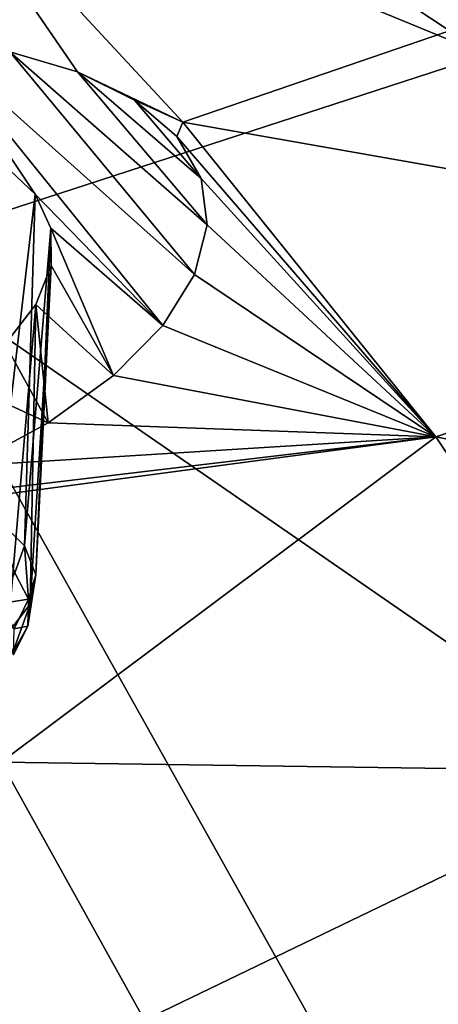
# Model space of a CAD drawing. Header units: metres. Extents: x -92 to 264, y -100 to 50.
# Tile 192 of 256: x 226.11 to 227.66, y -6.89 to -3.24. Entities that reach past the tile are written whole.
import ezdxf

# ---------------------------------------------------------------- set-up
doc = ezdxf.new("R2010")
doc.units = ezdxf.units.M
doc.layers.add('solid_21062050_01', color=7, linetype='CONTINUOUS')

msp = doc.modelspace()

# ---------------------------------------------------------------- linework, layer by layer
at = {"layer": 'solid_21062050_01'}
for points in [[(222.531616, 0.142606, 197.301392), (220.725784, -0.453374, 198.958267), (227.837891, -3.372804, 201.82547)], [(222.531616, 0.142606, 197.301392), (227.837891, -3.372804, 201.82547), (229.899811, -2.58512, 199.635849)], [(220.725784, -0.453374, 198.958267), (225.595398, -4.101642, 203.851639), (227.837891, -3.372804, 201.82547)], [(226.714569, -3.622846, 141.186829), (225.69902, -2.528923, 138.718719), (228.600296, -2.975806, 140.741348)], [(226.324738, -3.435525, 140.679779), (225.69902, -2.528923, 138.718719), (226.714569, -3.622846, 141.186829)], [(226.324738, -3.435525, 140.679779), (226.074188, -3.362236, 140.44281), (225.69902, -2.528923, 138.718719)], [(226.714569, -3.622846, 141.186829), (228.600296, -2.975806, 140.741348), (229.614456, -4.132932, 143.298721)], [(226.757568, -4.186767, 142.273911), (225.784027, -3.316839, 140.24324), (226.074188, -3.362236, 140.44281)], [(226.640671, -4.375297, 142.58934), (225.784027, -3.316839, 140.24324), (226.757568, -4.186767, 142.273911)], [(226.167252, -3.889399, 141.481598), (225.784027, -3.316839, 140.24324), (226.640671, -4.375297, 142.58934)], [(226.054291, -3.781225, 141.23201), (225.784027, -3.316839, 140.24324), (226.167252, -3.889399, 141.481598)], [(227.837891, -3.372804, 201.82547), (225.595398, -4.101642, 203.851639), (231.073044, -7.880507, 207.971664)], [(226.804932, -4.003266, 141.942978), (226.074188, -3.362236, 140.44281), (226.324738, -3.435525, 140.679779)], [(226.757568, -4.186767, 142.273911), (226.074188, -3.362236, 140.44281), (226.804932, -4.003266, 141.942978)], [(226.535965, -3.541551, 140.963165), (226.324738, -3.435525, 140.679779), (226.714569, -3.622846, 141.186829)], [(226.78273, -3.831131, 141.607758), (226.324738, -3.435525, 140.679779), (226.535965, -3.541551, 140.963165)], [(226.804932, -4.003266, 141.942978), (226.324738, -3.435525, 140.679779), (226.78273, -3.831131, 141.607758)], [(226.692337, -3.676151, 141.279007), (226.535965, -3.541551, 140.963165), (226.714569, -3.622846, 141.186829)], [(226.78273, -3.831131, 141.607758), (226.535965, -3.541551, 140.963165), (226.692337, -3.676151, 141.279007)], [(226.692337, -3.676151, 141.279007), (226.714569, -3.622846, 141.186829), (227.652573, -4.788594, 143.761826)], [(227.652573, -4.788594, 143.761826), (226.714569, -3.622846, 141.186829), (229.614456, -4.132932, 143.298721)], [(226.78273, -3.831131, 141.607758), (226.692337, -3.676151, 141.279007), (227.652573, -4.788594, 143.761826)], [(226.054291, -3.781225, 141.23201), (226.167252, -3.889399, 141.481598), (226.025665, -5.091747, 140.821228)], [(226.804932, -4.003266, 141.942978), (226.78273, -3.831131, 141.607758), (227.652573, -4.788594, 143.761826)], [(226.167252, -3.889399, 141.481598), (226.128235, -5.192049, 141.084396), (226.025665, -5.091747, 140.821228)], [(226.167252, -3.889399, 141.481598), (226.225647, -4.014839, 141.743317), (226.128235, -5.192049, 141.084396)], [(226.167252, -3.889399, 141.481598), (226.640671, -4.375297, 142.58934), (226.225647, -4.014839, 141.743317)], [(226.757568, -4.186767, 142.273911), (226.804932, -4.003266, 141.942978), (227.652573, -4.788594, 143.761826)], [(226.225647, -4.014839, 141.743317), (226.170029, -5.299141, 141.361191), (226.128235, -5.192049, 141.084396)], [(226.225647, -4.014839, 141.743317), (226.226746, -4.152886, 142.007629), (226.170029, -5.299141, 141.361191)], [(226.225647, -4.014839, 141.743317), (226.640671, -4.375297, 142.58934), (226.458298, -4.56073, 142.876114)], [(226.225647, -4.014839, 141.743317), (226.458298, -4.56073, 142.876114), (226.226746, -4.152886, 142.007629)], [(225.595398, -4.101642, 203.851639), (223.186951, -4.766902, 205.701218), (228.172287, -8.705172, 210.264084)], [(225.595398, -4.101642, 203.851639), (228.172287, -8.705172, 210.264084), (231.073044, -7.880507, 207.971664)], [(226.226746, -4.152886, 142.007629), (226.149216, -5.408344, 141.639526), (226.170029, -5.299141, 141.361191)], [(226.226746, -4.152886, 142.007629), (226.169708, -4.298182, 142.264511), (226.149216, -5.408344, 141.639526)], [(226.226746, -4.152886, 142.007629), (226.458298, -4.56073, 142.876114), (226.169708, -4.298182, 142.264511)], [(227.652573, -4.788594, 143.761826), (229.614456, -4.132932, 143.298721), (230.526749, -5.364084, 145.97847)], [(226.640671, -4.375297, 142.58934), (226.757568, -4.186767, 142.273911), (227.652573, -4.788594, 143.761826)], [(226.169708, -4.298182, 142.264511), (226.215668, -4.736814, 143.124908), (226.056046, -4.444842, 142.503738)], [(226.169708, -4.298182, 142.264511), (226.056046, -4.444842, 142.503738), (226.066711, -5.514886, 141.907257)], [(226.169708, -4.298182, 142.264511), (226.066711, -5.514886, 141.907257), (226.149216, -5.408344, 141.639526)], [(226.169708, -4.298182, 142.264511), (226.458298, -4.56073, 142.876114), (226.215668, -4.736814, 143.124908)], [(226.458298, -4.56073, 142.876114), (226.640671, -4.375297, 142.58934), (227.652573, -4.788594, 143.761826)], [(226.056046, -4.444842, 142.503738), (226.215668, -4.736814, 143.124908), (225.889771, -4.58669, 142.71553)], [(225.889771, -4.58669, 142.71553), (226.215668, -4.736814, 143.124908), (225.922379, -4.896141, 143.3255)], [(226.215668, -4.736814, 143.124908), (226.458298, -4.56073, 142.876114), (227.652573, -4.788594, 143.761826)], [(225.922379, -4.896141, 143.3255), (226.215668, -4.736814, 143.124908), (227.652573, -4.788594, 143.761826)], [(223.186951, -4.766902, 205.701218), (225.081314, -9.446293, 212.324432), (228.172287, -8.705172, 210.264084)], [(225.442825, -5.081795, 143.513702), (225.587814, -5.033479, 143.47139), (227.652573, -4.788594, 143.761826)], [(226.041824, -5.992938, 145.504349), (225.442825, -5.081795, 143.513702), (227.652573, -4.788594, 143.761826)], [(225.587814, -5.033479, 143.47139), (225.922379, -4.896141, 143.3255), (227.652573, -4.788594, 143.761826)], [(226.041824, -5.992938, 145.504349), (227.652573, -4.788594, 143.761826), (228.484207, -6.027561, 146.454468)], [(228.484207, -6.027561, 146.454468), (227.652573, -4.788594, 143.761826), (230.526749, -5.364084, 145.97847)], [(226.092422, -5.291723, 140.994614), (226.025665, -5.091747, 140.821228), (226.128235, -5.192049, 141.084396)], [(226.143402, -5.389392, 141.247864), (226.092422, -5.291723, 140.994614), (226.128235, -5.192049, 141.084396)], [(226.143402, -5.389392, 141.247864), (226.128235, -5.192049, 141.084396), (226.170029, -5.299141, 141.361191)], [(226.041336, -5.405531, 140.96698), (226.092422, -5.291723, 140.994614), (226.143402, -5.389392, 141.247864)], [(226.140472, -5.489911, 141.505066), (226.170029, -5.299141, 141.361191), (226.149216, -5.408344, 141.639526)], [(226.140472, -5.489911, 141.505066), (226.143402, -5.389392, 141.247864), (226.170029, -5.299141, 141.361191)], [(226.041336, -5.405531, 140.96698), (226.143402, -5.389392, 141.247864), (226.090302, -5.499324, 141.210175)], [(226.090302, -5.499324, 141.210175), (226.143402, -5.389392, 141.247864), (226.140472, -5.489911, 141.505066)], [(226.08374, -5.589416, 141.756348), (226.149216, -5.408344, 141.639526), (226.066711, -5.514886, 141.907257)], [(226.08374, -5.589416, 141.756348), (226.140472, -5.489911, 141.505066), (226.149216, -5.408344, 141.639526)], [(226.087494, -5.595853, 141.457169), (226.140472, -5.489911, 141.505066), (226.08374, -5.589416, 141.756348)], [(226.090302, -5.499324, 141.210175), (226.140472, -5.489911, 141.505066), (226.087494, -5.595853, 141.457169)], [(224.347366, -7.274095, 147.48349), (226.041824, -5.992938, 145.504349), (226.573471, -6.948392, 147.569275)], [(226.573471, -6.948392, 147.569275), (226.041824, -5.992938, 145.504349), (228.484207, -6.027561, 146.454468)], [(226.573471, -6.948392, 147.569275), (228.484207, -6.027561, 146.454468), (229.146683, -7.349996, 149.283157)]]:
    msp.add_3dface(points, dxfattribs=at)

doc.saveas('drawing.dxf')
